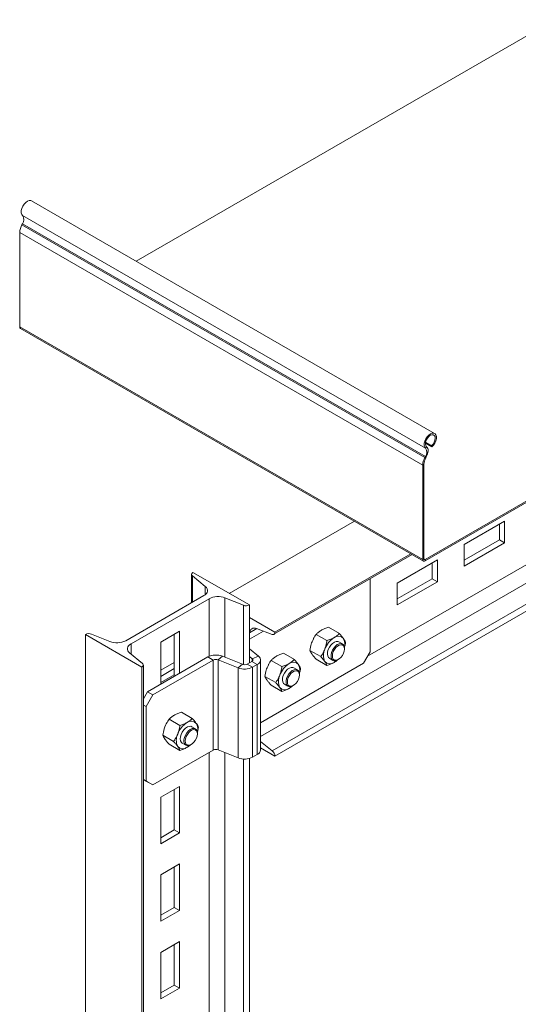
# Model space of a CAD drawing. Header units: millimetres. Extents: x 330 to 1856, y -20 to 3175.
# Tile 12 of 53: x 498 to 761, y 302 to 821. Entities that reach past the tile are written whole.
import ezdxf

# ---------------------------------------------------------------- set-up
doc = ezdxf.new("R2010")
doc.units = ezdxf.units.MM

msp = doc.modelspace()

# ---------------------------------------------------------------- linework, layer by layer
at = {"color": 7, "linetype": 'Continuous', "lineweight": 15}
for p, q in [((779.81, 820.66), (559.59, 693.53)), ((716.73, 602.82), (504.59, 725.28)), ((711.98, 595.08), (499.84, 717.54)), ((499.47, 712.7), (499.72, 713.13)), ((711.61, 590.23), (499.47, 712.7)), ((711.85, 590.67), (499.72, 713.13)), ((710.44, 586.19), (498.31, 708.65)), ((498.31, 658.97), (498.31, 708.65)), ((991.94, 698.2), (711.78, 536.47)), ((991.94, 697.46), (711.78, 535.73)), ((631.2, 435.75), (1055.46, 680.67)), ((632.66, 432.89), (1056.92, 677.82)), ((710.44, 536.51), (498.31, 658.97)), ((498.7, 658.1), (710.83, 535.64)), ((715.28, 595.77), (711.89, 597.73)), ((715.12, 596.39), (711.96, 598.21)), ((715.12, 596.39), (715.28, 595.77)), ((712.47, 595.83), (711.98, 595.08)), ((711.07, 586.55), (710.44, 586.19)), ((710.44, 536.51), (710.44, 586.19)), ((711.07, 536.87), (711.07, 586.55)), ((711.61, 590.23), (711.85, 590.67)), ((711.61, 590.23), (712.07, 589.99)), ((712.31, 590.43), (711.85, 590.67)), ((712.07, 589.99), (712.31, 590.43)), ((608.62, 518.63), (674.46, 556.64)), ((753.54, 556.61), (732.32, 544.36)), ((750.78, 555.01), (750.78, 546.77)), ((753.54, 545.18), (753.54, 556.61)), ((750.78, 546.77), (732.32, 536.11)), ((732.32, 532.93), (753.54, 545.18)), ((732.32, 544.36), (732.32, 532.93)), ((750.78, 546.77), (753.54, 545.18)), ((632.66, 498.22), (704.15, 539.49)), ((632.14, 497.07), (704.89, 539.07)), ((718.18, 536.2), (696.97, 523.95)), ((710.44, 536.51), (711.07, 536.87)), ((711.78, 536.47), (711.78, 535.73)), ((715.42, 534.6), (715.42, 526.36)), ((718.18, 524.77), (718.18, 536.2)), ((589.52, 529.65), (619.22, 512.51)), ((588.79, 528.63), (588.79, 513.68)), ((596, 522.23), (589.24, 527.8)), ((682.79, 487.92), (682.79, 526.31)), ((715.42, 526.36), (696.97, 515.7)), ((696.97, 512.52), (718.18, 524.77)), ((696.97, 523.95), (696.97, 512.52)), ((715.42, 526.36), (718.18, 524.77)), ((554.14, 493.67), (595.28, 517.42)), ((598.03, 515.83), (556.9, 492.08)), ((616.02, 512.35), (606.36, 516.25)), ((682.83, 515.79), (682.79, 515.77)), ((682.83, 504.36), (682.83, 515.79)), ((619.22, 482.06), (619.22, 512.51)), ((632.66, 498.22), (619.22, 505.98)), ((682.79, 504.38), (682.83, 504.36)), ((682.79, 504.33), (682.83, 504.36)), ((582.41, 498.65), (572.51, 492.93)), ((582.41, 476.52), (582.41, 498.65)), ((623.17, 500.05), (619.22, 497.77)), ((626.61, 498.77), (619.22, 494.5)), ((622.98, 500.12), (631.2, 497.05)), ((660.86, 500.81), (666.57, 497.51)), ((532.95, 88.72), (532.95, 497)), ((562.65, 479.85), (532.95, 497)), ((536.15, 497.16), (545.81, 493.25)), ((572.51, 492.93), (572.51, 470.8)), ((579.66, 497.06), (579.66, 475.74)), ((653.21, 495.14), (653.02, 495.03)), ((653.02, 495.03), (653.02, 494.76)), ((654.33, 497.04), (660.03, 493.74)), ((668.21, 492.03), (666.3, 493.13)), ((623.93, 485.56), (619.22, 489.45)), ((651.06, 488.62), (656.77, 485.32)), ((669.25, 489.33), (669.25, 489.74)), ((679.26, 481.8), (682.79, 487.92)), ((556.17, 487.28), (562.93, 481.7)), ((597.33, 485.13), (565.51, 466.76)), ((600.16, 483.5), (568.34, 465.13)), ((572.51, 478.15), (579.66, 482.27)), ((597.33, 485.13), (600.16, 483.5)), ((600.16, 436.14), (600.16, 483.5)), ((602.72, 483.63), (605.02, 485.52)), ((613.23, 479.38), (602.72, 483.63)), ((602.72, 436.27), (602.72, 483.63)), ((615.52, 481.27), (605.02, 485.52)), ((618.08, 481.4), (620.43, 482.76)), ((620.66, 484.24), (619.22, 485.42)), ((623.26, 481.13), (620.43, 482.76)), ((620.66, 484.24), (623.93, 485.56)), ((625.02, 436.22), (625.02, 483.58)), ((630.64, 483.36), (636.35, 480.07)), ((637.17, 487.13), (642.88, 483.84)), ((654.33, 483.97), (660.03, 480.68)), ((661.31, 484.47), (663.21, 483.37)), ((665.71, 483.62), (666.07, 483.82)), ((562.65, 71.58), (562.65, 479.85)), ((563.38, 72.6), (563.38, 480.87)), ((572.51, 474.89), (579.66, 479.01)), ((615.52, 481.27), (613.23, 479.38)), ((613.23, 432.02), (613.23, 479.38)), ((618.08, 481.4), (620.91, 479.77)), ((620.91, 479.77), (623.26, 481.13)), ((620.91, 479.77), (620.91, 432.41)), ((623.26, 481.13), (623.26, 433.77)), ((625.02, 450.49), (679.26, 481.8)), ((629.53, 481.47), (629.33, 481.35)), ((629.33, 481.35), (629.33, 481.09)), ((644.53, 478.36), (642.62, 479.46)), ((579.66, 475.74), (572.51, 471.62)), ((579.66, 475.74), (580.36, 475.34)), ((627.37, 474.94), (633.08, 471.65)), ((645.56, 475.66), (645.56, 476.07)), ((563.38, 463.07), (565.51, 466.76)), ((565.51, 466.76), (568.34, 465.13)), ((630.64, 470.3), (636.35, 467)), ((637.62, 470.8), (639.53, 469.7)), ((642.03, 469.94), (642.38, 470.15)), ((568.34, 465.13), (564.81, 459.01)), ((564.81, 459.01), (563.38, 459.83)), ((564.81, 459.01), (564.81, 419.81)), ((576.9, 452.34), (582.6, 449.04)), ((583.43, 456.11), (589.13, 452.81)), ((575.78, 450.44), (575.59, 450.33)), ((575.59, 450.33), (575.59, 450.06)), ((590.78, 447.33), (588.87, 448.43)), ((573.63, 443.92), (579.34, 440.62)), ((591.82, 444.63), (591.82, 445.04)), ((568.34, 417.77), (600.16, 436.14)), ((576.9, 439.27), (582.6, 435.98)), ((583.87, 439.77), (585.78, 438.67)), ((588.28, 438.92), (588.64, 439.12)), ((602.72, 436.27), (613.23, 432.02)), ((631.2, 435.75), (625.02, 440.57)), ((625.02, 437.3), (632.66, 432.89)), ((619.22, 104.24), (619.22, 431.73)), ((623.26, 433.77), (620.91, 432.41)), ((563.38, 420.63), (564.81, 419.81)), ((565.51, 419.4), (563.38, 420.63)), ((564.81, 419.81), (568.34, 417.77)), ((568.34, 417.77), (565.51, 419.4)), ((582.41, 416.99), (572.51, 411.28)), ((579.66, 415.4), (579.66, 394.09)), ((582.41, 392.5), (582.41, 416.99)), ((572.51, 411.28), (572.51, 386.78)), ((579.66, 394.09), (572.51, 389.97)), ((579.66, 394.09), (582.41, 392.5)), ((572.51, 386.78), (582.41, 392.5)), ((582.41, 376.17), (572.51, 370.45)), ((579.66, 374.57), (579.66, 353.26)), ((582.41, 351.67), (582.41, 376.17)), ((572.51, 370.45), (572.51, 345.96)), ((579.66, 353.26), (572.51, 349.14)), ((579.66, 353.26), (582.41, 351.67)), ((572.51, 345.96), (582.41, 351.67)), ((582.41, 335.34), (572.51, 329.62)), ((579.66, 333.75), (579.66, 312.43)), ((582.41, 310.84), (582.41, 335.34)), ((572.51, 329.62), (572.51, 305.13)), ((579.66, 312.43), (572.51, 308.31)), ((579.66, 312.43), (582.41, 310.84)), ((572.51, 305.13), (582.41, 310.84))]:
    msp.add_line(p, q, dxfattribs=at)
at = {"color": 8, "linetype": 'Continuous', "lineweight": 15}
for p, q in [((625.02, 443.33), (1047.25, 687.08)), ((681.38, 485.49), (988.47, 662.76)), ((711.78, 536.47), (711.07, 536.87)), ((589.24, 513.94), (589.24, 527.8)), ((596, 517.92), (596, 522.23)), ((598.03, 485.48), (598.03, 515.83)), ((606.36, 484.98), (606.36, 516.25)), ((616.02, 481.13), (616.02, 512.35)), ((556.9, 486.67), (556.9, 492.08)), ((620.66, 484.24), (620.66, 482.91)), ((598.03, 107.56), (598.03, 434.91)), ((606.36, 107.98), (606.36, 434.8)), ((616.02, 104.07), (616.02, 431.42))]:
    msp.add_line(p, q, dxfattribs=at)
at = {"color": 7, "linetype": 'Continuous', "lineweight": 15, "flags": 128}
for points in [[(499.84, 717.54), (499.36, 718.17), (499.13, 719.05), (499.15, 720.12), (499.42, 721.29), (499.93, 722.46), (500.64, 723.54), (501.48, 724.45), (502.39, 725.1), (503.3, 725.45), (504.12, 725.46), (504.59, 725.28)], [(711.98, 595.08), (711.5, 595.7), (711.26, 596.59), (711.28, 597.66), (711.55, 598.83), (712.07, 600), (712.77, 601.08), (713.61, 601.98), (714.52, 602.64), (715.43, 602.98), (716.25, 603), (716.93, 602.68), (717.41, 602.05), (717.65, 601.17), (717.62, 600.1), (717.35, 598.93), (716.83, 597.76), (716.13, 596.68), (715.28, 595.77)], [(712.47, 595.83), (712.05, 596.41), (711.87, 597.24), (711.97, 598.25), (712.31, 599.31), (712.88, 600.33), (713.6, 601.21), (714.42, 601.84), (715.23, 602.17), (715.97, 602.17), (716.55, 601.82), (716.92, 601.18), (717.03, 600.3), (716.88, 599.28), (716.48, 598.21), (715.87, 597.21), (715.12, 596.39)], [(712.31, 590.43), (712.7, 591.22), (712.99, 592.04), (713.18, 592.84), (713.26, 593.6), (713.23, 594.3), (713.08, 594.92), (712.82, 595.44), (712.47, 595.83)], [(589.24, 527.8), (589.02, 528.02), (588.87, 528.26), (588.8, 528.51), (588.8, 528.76), (588.87, 529), (589.02, 529.24), (589.24, 529.46), (589.52, 529.65)], [(595.28, 517.42), (596, 517.92), (596.57, 518.49), (596.96, 519.1), (597.15, 519.75), (597.15, 520.4), (596.96, 521.05), (596.57, 521.66), (596, 522.23)], [(631.2, 497.05), (631.49, 496.97), (631.77, 496.96), (632.03, 497.02), (632.24, 497.14), (632.42, 497.33), (632.55, 497.58), (632.63, 497.88), (632.66, 498.22)], [(666.3, 493.13), (665.78, 493.33), (664.91, 493.32), (663.97, 492.97), (663.01, 492.32), (662.11, 491.4), (661.33, 490.3), (660.74, 489.08)], [(556.9, 492.08), (556.17, 491.58), (555.6, 491.01), (555.21, 490.4), (555.02, 489.75), (555.02, 489.1), (555.21, 488.46), (555.6, 487.84), (556.17, 487.28)], [(660.74, 489.08), (660.38, 487.84), (660.27, 486.67), (660.42, 485.66), (660.83, 484.88), (661.31, 484.47)], [(665.71, 483.62), (665.47, 483.49), (664.53, 483.17), (663.68, 483.19), (662.97, 483.54), (662.47, 484.2), (662.21, 485.12), (662.21, 486.24), (662.47, 487.46), (662.97, 488.69), (663.68, 489.86), (664.53, 490.86), (665.47, 491.64), (666.43, 492.11), (667.34, 492.27), (668.13, 492.08), (668.73, 491.57), (669.12, 490.77), (669.25, 489.74), (669.25, 489.74)], [(669.25, 489.33), (669.12, 490.3), (668.74, 491.03), (668.15, 491.48), (667.39, 491.6), (666.52, 491.4), (665.61, 490.87), (664.75, 490.08), (663.98, 489.07), (663.39, 487.94), (663.01, 486.77), (662.89, 485.66), (663.01, 484.7), (663.39, 483.97), (663.98, 483.52), (664.75, 483.39), (665.61, 483.6), (666.52, 484.12), (667.39, 484.92), (668.15, 485.92), (668.74, 487.06), (669.12, 488.22), (669.25, 489.33)], [(620.43, 482.76), (620.66, 482.91), (620.83, 483.09), (620.95, 483.28), (621.01, 483.48), (621.01, 483.68), (620.95, 483.88), (620.83, 484.06), (620.66, 484.24)], [(623.26, 481.13), (623.93, 481.59), (624.46, 482.11), (624.81, 482.68), (624.99, 483.27), (624.99, 483.88), (624.81, 484.47), (624.46, 485.04), (623.93, 485.56)], [(562.93, 481.7), (563.15, 481.48), (563.3, 481.24), (563.37, 481), (563.37, 480.75), (563.3, 480.5), (563.15, 480.26), (562.93, 480.04), (562.65, 479.85)], [(642.62, 479.46), (642.09, 479.66), (641.22, 479.65), (640.28, 479.3), (639.32, 478.65), (638.42, 477.73), (637.65, 476.62), (637.05, 475.4)], [(642.03, 469.94), (641.78, 469.81), (640.84, 469.5), (639.99, 469.51), (639.28, 469.87), (638.78, 470.53), (638.52, 471.45), (638.52, 472.56), (638.78, 473.78), (639.28, 475.02), (639.99, 476.19), (640.84, 477.19), (641.78, 477.96), (642.75, 478.44), (643.65, 478.59), (644.44, 478.4), (645.05, 477.89), (645.43, 477.09), (645.56, 476.07), (645.56, 476.07)], [(645.56, 475.66), (645.43, 476.62), (645.06, 477.35), (644.46, 477.8), (643.7, 477.93), (642.83, 477.72), (641.93, 477.2), (641.06, 476.4), (640.3, 475.4), (639.7, 474.26), (639.33, 473.1), (639.2, 471.99), (639.33, 471.02), (639.7, 470.29), (640.3, 469.84), (641.06, 469.72), (641.93, 469.92), (642.83, 470.45), (643.7, 471.24), (644.46, 472.25), (645.06, 473.38), (645.43, 474.55), (645.56, 475.66)], [(637.05, 475.4), (636.69, 474.16), (636.58, 473), (636.73, 471.99), (637.14, 471.21), (637.62, 470.8)], [(588.87, 448.43), (588.35, 448.63), (587.48, 448.62), (586.54, 448.28), (585.58, 447.62), (584.68, 446.71), (583.9, 445.6), (583.31, 444.38)], [(588.28, 438.92), (588.04, 438.79), (587.1, 438.47), (586.24, 438.49), (585.54, 438.84), (585.04, 439.5), (584.78, 440.42), (584.78, 441.54), (585.04, 442.76), (585.54, 444), (586.24, 445.16), (587.1, 446.17), (588.04, 446.94), (589, 447.41), (589.91, 447.57), (590.7, 447.38), (591.3, 446.87), (591.69, 446.07), (591.82, 445.04), (591.82, 445.04)], [(591.82, 444.63), (591.69, 445.6), (591.31, 446.33), (590.72, 446.78), (589.96, 446.9), (589.09, 446.7), (588.18, 446.17), (587.31, 445.38), (586.55, 444.37), (585.96, 443.24), (585.58, 442.07), (585.45, 440.96), (585.58, 440), (585.96, 439.27), (586.55, 438.82), (587.31, 438.69), (588.18, 438.9), (589.09, 439.42), (589.96, 440.22), (590.72, 441.22), (591.31, 442.36), (591.69, 443.52), (591.82, 444.63)], [(583.31, 444.38), (582.95, 443.14), (582.84, 441.97), (582.99, 440.96), (583.4, 440.18), (583.87, 439.77)]]:
    msp.add_lwpolyline(points, dxfattribs=at)
at = {"color": 7, "linetype": 'Continuous', "lineweight": 15}
for centre, radius, start, end in [((496.79, 715.42), 3.72, 321.9545, 34.764), ((506.89, 708.37), 8.59, 149.7165, 178.1225), ((499.16, 658.83), 0.864, 170.7911, 237.901), ((708.92, 592.96), 3.72, 321.9545, 34.764), ((719.02, 585.9), 8.59, 149.7165, 178.1225), ((718.37, 586.31), 7.3, 149.7162, 178.1234), ((711.26, 536.37), 0.83, 170.7882, 309.201), ((711.51, 536.81), 0.437, 170.7845, 309.2018), ((602.66, 506.78), 10.17, 68.694, 117.0883), ((617.44, 515.99), 3.91, 248.6939, 297.0889), ((621.87, 497.72), 2.65, 65.0421, 180.4074), ((534.73, 493.51), 3.91, 68.6929, 117.0899), ((549.51, 502.73), 10.17, 248.6942, 297.0887), ((670.43, 485), 12.28, 122.6381, 159.7726), ((666.03, 492.61), 3.52, 40.5313, 129.2501), ((662.91, 491.83), 6.56, 344.7627, 27.8871), ((665.44, 485.98), 7.3, 153.4379, 206.5621), ((601.61, 476.78), 9.39, 68.6931, 117.0895), ((601.59, 480.71), 3.13, 68.696, 117.088), ((642.34, 478.94), 3.52, 40.5336, 129.2478), ((661.58, 485), 3.52, 220.5335, 309.2473), ((659.05, 490.33), 9.36, 300.5365, 312.6577), ((616.64, 488.13), 9.39, 248.6931, 297.0896), ((616.66, 484.19), 3.13, 248.6938, 297.0901), ((646.74, 471.32), 12.28, 122.6381, 159.7726), ((639.22, 478.16), 6.56, 344.7623, 27.8853), ((641.75, 472.3), 7.3, 153.4369, 206.5631), ((637.89, 471.32), 3.52, 220.5335, 309.2473), ((635.36, 476.65), 9.35, 300.5327, 312.6621), ((588.6, 447.91), 3.52, 40.5336, 129.2478), ((593, 440.3), 12.28, 122.6371, 159.7736), ((585.48, 447.13), 6.56, 344.7637, 27.8839), ((588.01, 441.28), 7.3, 153.4344, 206.5656), ((584.15, 440.3), 3.52, 220.5313, 309.2496), ((581.62, 445.63), 9.36, 300.5333, 312.6616), ((601.59, 433.35), 3.13, 68.696, 117.088), ((622.02, 436.51), 3.01, 294.3365, 354.3431), ((628.75, 432.7), 3.91, 2.9071, 51.3094), ((616.64, 440.77), 9.39, 248.6931, 297.0896)]:
    msp.add_arc(centre, radius, start, end, dxfattribs=at)
for points, knots in [([(654.33, 497.04), (654.72, 497.42), (655.5, 498.21), (656.56, 498.88), (657.09, 499.21)], [0, 0, 0, 0, 0.495476, 1, 1, 1, 1]), ([(657.09, 499.21), (657.17, 499.26), (657.76, 499.59), (658.97, 500.17), (660.23, 500.59), (660.86, 500.81)], [0, 0, 0, 0, 0.070108, 0.530784, 1, 1, 1, 1]), ([(652.19, 493.12), (652.05, 492.73), (651.52, 491.29), (651.26, 489.75), (651.06, 488.62)], [0, 0, 0, 0, 0.268634, 1, 1, 1, 1]), ([(654.33, 497.04), (654.11, 496.73), (653.28, 495.53), (652.66, 494.15), (652.19, 493.12)], [0, 0, 0, 0, 0.257544, 1, 1, 1, 1]), ([(660.03, 493.74), (659.97, 493.34), (659.74, 491.8), (659.26, 490.33), (658.91, 489.24)], [0, 0, 0, 0, 0.257544, 1, 1, 1, 1]), ([(660.03, 493.74), (660.71, 493.97), (662.06, 494.42), (663.22, 495.03), (663.8, 495.34)], [0, 0, 0, 0, 0.495476, 1, 1, 1, 1]), ([(663.8, 495.34), (663.88, 495.38), (664.46, 495.72), (665.46, 496.42), (666.19, 497.15), (666.57, 497.51)], [0, 0, 0, 0, 0.070108, 0.530784, 1, 1, 1, 1]), ([(666.57, 497.51), (666.97, 497.05), (667.79, 496.13), (668.4, 495.31), (668.7, 494.9)], [0, 0, 0, 0, 0.495461, 1, 1, 1, 1]), ([(668.7, 494.9), (668.74, 494.84), (669.03, 494.43), (669.47, 493.71), (669.71, 493.15), (669.83, 492.87)], [0, 0, 0, 0, 0.070092, 0.530793, 1, 1, 1, 1]), ([(669.83, 492.87), (669.77, 492.47), (669.64, 491.53), (669.36, 490.64), (669.2, 490.13)], [0, 0, 0, 0, 0.426478, 1, 1, 1, 1]), ([(652.19, 486.59), (652.15, 486.64), (651.86, 487.06), (651.42, 487.78), (651.18, 488.34), (651.06, 488.62)], [0, 0, 0, 0, 0.07008, 0.530781, 1, 1, 1, 1]), ([(658.91, 489.24), (658.75, 488.86), (658.17, 487.45), (657.36, 486.22), (656.77, 485.32)], [0, 0, 0, 0, 0.268634, 1, 1, 1, 1]), ([(630.64, 483.36), (630.43, 483.05), (629.6, 481.85), (628.97, 480.47), (628.5, 479.44)], [0, 0, 0, 0, 0.257556, 1, 1, 1, 1]), ([(630.64, 483.36), (631.03, 483.75), (631.81, 484.53), (632.87, 485.2), (633.4, 485.54)], [0, 0, 0, 0, 0.495451, 1, 1, 1, 1]), ([(633.4, 485.54), (633.48, 485.58), (634.07, 485.92), (635.28, 486.49), (636.54, 486.92), (637.17, 487.13)], [0, 0, 0, 0, 0.070084, 0.530797, 1, 1, 1, 1]), ([(640.12, 481.66), (640.19, 481.71), (640.78, 482.05), (641.77, 482.75), (642.51, 483.47), (642.88, 483.84)], [0, 0, 0, 0, 0.070084, 0.530797, 1, 1, 1, 1]), ([(642.88, 483.84), (643.28, 483.38), (644.1, 482.45), (644.71, 481.64), (645.02, 481.22)], [0, 0, 0, 0, 0.495467, 1, 1, 1, 1]), ([(654.33, 483.97), (653.92, 484.43), (653.1, 485.36), (652.49, 486.17), (652.19, 486.59)], [0, 0, 0, 0, 0.495452, 1, 1, 1, 1]), ([(658.91, 482.71), (658.87, 482.76), (658.57, 483.18), (657.91, 484.03), (657.15, 484.89), (656.77, 485.32)], [0, 0, 0, 0, 0.07008, 0.530781, 1, 1, 1, 1]), ([(660.03, 480.68), (659.91, 480.97), (659.66, 481.57), (659.16, 482.33), (658.91, 482.71)], [0, 0, 0, 0, 0.495452, 1, 1, 1, 1]), ([(663.8, 482.27), (663.73, 482.23), (663.14, 481.89), (661.92, 481.32), (660.67, 480.89), (660.03, 480.68)], [0, 0, 0, 0, 0.070084, 0.530772, 1, 1, 1, 1]), ([(665.65, 483.61), (665.55, 483.51), (665.03, 483.02), (664.35, 482.6), (663.8, 482.27)], [0, 0, 0, 0, 0.201992, 1, 1, 1, 1]), ([(628.5, 479.44), (628.36, 479.06), (627.83, 477.62), (627.57, 476.07), (627.37, 474.94)], [0, 0, 0, 0, 0.268631, 1, 1, 1, 1]), ([(636.35, 480.07), (636.28, 479.67), (636.05, 478.13), (635.57, 476.66), (635.22, 475.57)], [0, 0, 0, 0, 0.257556, 1, 1, 1, 1]), ([(636.35, 480.07), (637.02, 480.29), (638.37, 480.75), (639.53, 481.35), (640.12, 481.66)], [0, 0, 0, 0, 0.495451, 1, 1, 1, 1]), ([(645.02, 481.22), (645.05, 481.17), (645.34, 480.75), (645.78, 480.03), (646.02, 479.47), (646.14, 479.19)], [0, 0, 0, 0, 0.070092, 0.53078, 1, 1, 1, 1]), ([(646.14, 479.19), (646.09, 478.79), (645.95, 477.86), (645.67, 476.97), (645.51, 476.46)], [0, 0, 0, 0, 0.426499, 1, 1, 1, 1]), ([(628.5, 472.91), (628.46, 472.97), (628.17, 473.38), (627.73, 474.1), (627.49, 474.66), (627.37, 474.94)], [0, 0, 0, 0, 0.070079, 0.530775, 1, 1, 1, 1]), ([(630.64, 470.3), (630.23, 470.76), (629.41, 471.68), (628.81, 472.5), (628.5, 472.91)], [0, 0, 0, 0, 0.495452, 1, 1, 1, 1]), ([(635.22, 475.57), (635.06, 475.19), (634.48, 473.78), (633.67, 472.55), (633.08, 471.65)], [0, 0, 0, 0, 0.268631, 1, 1, 1, 1]), ([(635.22, 469.03), (635.18, 469.09), (634.88, 469.51), (634.22, 470.36), (633.46, 471.22), (633.08, 471.65)], [0, 0, 0, 0, 0.070079, 0.530775, 1, 1, 1, 1]), ([(636.35, 467), (636.22, 467.3), (635.97, 467.9), (635.47, 468.65), (635.22, 469.03)], [0, 0, 0, 0, 0.495452, 1, 1, 1, 1]), ([(640.12, 468.6), (640.04, 468.55), (639.45, 468.22), (638.23, 467.64), (636.98, 467.22), (636.35, 467)], [0, 0, 0, 0, 0.070084, 0.530797, 1, 1, 1, 1]), ([(641.96, 469.93), (641.86, 469.83), (641.34, 469.34), (640.66, 468.93), (640.12, 468.6)], [0, 0, 0, 0, 0.201961, 1, 1, 1, 1]), ([(576.9, 452.34), (576.68, 452.03), (575.85, 450.83), (575.22, 449.45), (574.76, 448.42)], [0, 0, 0, 0, 0.257547, 1, 1, 1, 1]), ([(576.9, 452.34), (577.29, 452.72), (578.07, 453.51), (579.12, 454.18), (579.66, 454.51)], [0, 0, 0, 0, 0.495464, 1, 1, 1, 1]), ([(579.66, 454.51), (579.73, 454.56), (580.33, 454.89), (581.54, 455.47), (582.8, 455.89), (583.43, 456.11)], [0, 0, 0, 0, 0.070084, 0.530772, 1, 1, 1, 1]), ([(586.37, 450.64), (586.45, 450.68), (587.03, 451.02), (588.03, 451.72), (588.76, 452.45), (589.13, 452.81)], [0, 0, 0, 0, 0.070084, 0.530772, 1, 1, 1, 1]), ([(589.13, 452.81), (589.54, 452.35), (590.36, 451.43), (590.97, 450.61), (591.27, 450.2)], [0, 0, 0, 0, 0.495455, 1, 1, 1, 1]), ([(574.76, 448.42), (574.62, 448.03), (574.09, 446.59), (573.83, 445.05), (573.63, 443.92)], [0, 0, 0, 0, 0.268631, 1, 1, 1, 1]), ([(582.6, 449.04), (582.54, 448.65), (582.31, 447.1), (581.83, 445.63), (581.48, 444.54)], [0, 0, 0, 0, 0.257547, 1, 1, 1, 1]), ([(582.6, 449.04), (583.27, 449.27), (584.63, 449.72), (585.79, 450.33), (586.37, 450.64)], [0, 0, 0, 0, 0.495464, 1, 1, 1, 1]), ([(591.27, 450.2), (591.31, 450.14), (591.6, 449.73), (592.04, 449.01), (592.28, 448.45), (592.4, 448.17)], [0, 0, 0, 0, 0.07008, 0.530787, 1, 1, 1, 1]), ([(592.4, 448.17), (592.34, 447.77), (592.21, 446.83), (591.93, 445.94), (591.77, 445.43)], [0, 0, 0, 0, 0.426478, 1, 1, 1, 1]), ([(574.76, 441.89), (574.72, 441.94), (574.43, 442.36), (573.99, 443.08), (573.75, 443.64), (573.63, 443.92)], [0, 0, 0, 0, 0.070092, 0.530787, 1, 1, 1, 1]), ([(576.9, 439.27), (576.49, 439.73), (575.67, 440.66), (575.06, 441.48), (574.76, 441.89)], [0, 0, 0, 0, 0.495458, 1, 1, 1, 1]), ([(581.48, 444.54), (581.32, 444.16), (580.74, 442.76), (579.93, 441.52), (579.34, 440.62)], [0, 0, 0, 0, 0.268631, 1, 1, 1, 1]), ([(581.48, 438.01), (581.44, 438.07), (581.14, 438.48), (580.48, 439.33), (579.72, 440.19), (579.34, 440.62)], [0, 0, 0, 0, 0.070092, 0.530787, 1, 1, 1, 1]), ([(582.6, 435.98), (582.48, 436.27), (582.23, 436.87), (581.73, 437.63), (581.48, 438.01)], [0, 0, 0, 0, 0.495458, 1, 1, 1, 1]), ([(586.37, 437.57), (586.3, 437.53), (585.71, 437.19), (584.49, 436.62), (583.24, 436.19), (582.6, 435.98)], [0, 0, 0, 0, 0.070108, 0.530784, 1, 1, 1, 1]), ([(588.22, 438.91), (588.12, 438.81), (587.6, 438.32), (586.92, 437.9), (586.37, 437.57)], [0, 0, 0, 0, 0.202, 1, 1, 1, 1])]:
    msp.add_open_spline(points, degree=3, knots=knots, dxfattribs=at)

doc.saveas('drawing.dxf')
